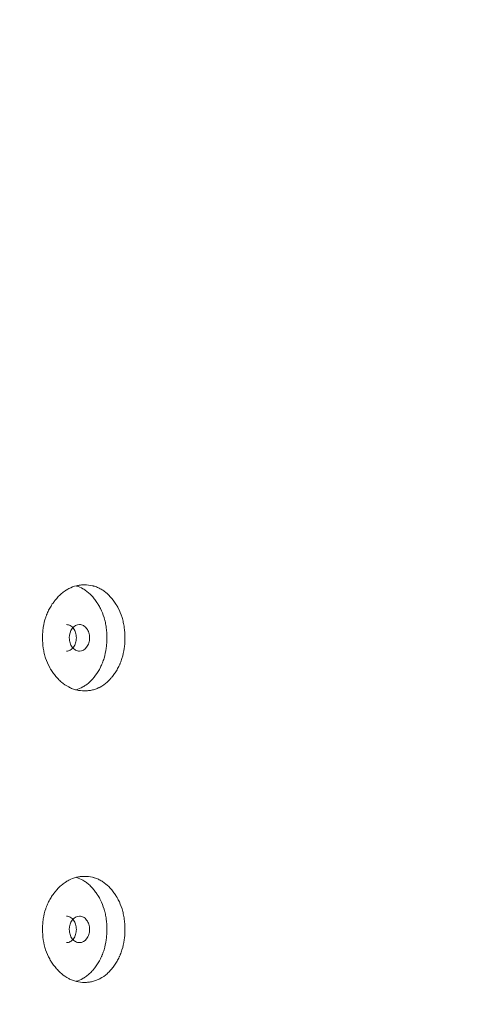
# Model space of a CAD drawing. Header units: millimetres. Extents: x 4 to 1188, y 1 to 840.
# Tile 42 of 203: x 245.37 to 250.15, y 409.98 to 420.6. Entities that reach past the tile are written whole.
import ezdxf

# ---------------------------------------------------------------- set-up
doc = ezdxf.new("R2010")
doc.units = ezdxf.units.MM
doc.layers.add('1', color=7, linetype='Continuous')
doc.styles.add('Arial Unicode MS', font='Arial Unicode MS')
doc.dimstyles.get("Standard").update_dxf_attribs({"dimtxt": 0.18, "dimasz": 0.18, "dimexe": 0.18, "dimexo": 0.0625, "dimgap": 0.09, "dimtad": 0, "dimtih": 1, "dimtoh": 1, "dimdec": 4, "dimzin": 0, "dimdsep": 46, "dimtxsty": 'Standard', "dimcen": 0.09, "dimadec": 0, "dimazin": 0, "dimtfac": 1, "dimtdec": 4, "dimtofl": 0, "dimtmove": 0, "dimatfit": 3, "dimfxl": 0, "dimtolj": 1, "dimtzin": 0, "dimarcsym": 0})

# ---------------------------------------------------------------- blocks, each defined once
blk = doc.blocks.new('_U20')
at = {"layer": '1', "color": 18, "lineweight": 35}
for p, q in [((248.404, 539.123), (193.659, 539.123)), ((195.659, 282.024), (195.659, 539.123)), ((227.003, 282.024), (193.659, 282.024))]:
    blk.add_line(p, q, dxfattribs=at)
at = {"layer": '1', "color": 18, "lineweight": 70}
for points in [[(195.659, 539.123), (196.435, 535.623), (194.883, 535.623)], [(195.659, 282.024), (194.883, 285.524), (196.435, 285.524)]]:
    blk.add_solid(points, dxfattribs=at)
at = {"layer": '1', "color": 18, "linetype": 'Continuous', "lineweight": 13, "insert": (193.589, 400.016), "char_height": 5, "attachment_point": 7, "rotation": 90, "line_spacing_factor": 1.047437, "style": 'Arial Unicode MS'}
blk.add_mtext('\\fArial Unicode MS|b0|i0;\\W1.0000;{\\H1.21x;(}1800{\\H1.21x;)}', dxfattribs=at)

msp = doc.modelspace()

# ---------------------------------------------------------------- linework, layer by layer
at = {"layer": '1', "color": 154, "linetype": 'Continuous', "lineweight": 13}
for points, knots in [([(246.5071, 413.931), (246.5071, 413.9286), (246.507, 413.9262), (246.507, 413.9214), (246.5069, 413.9143), (246.5065, 413.8976), (246.5054, 413.8739), (246.5038, 413.855), (246.5023, 413.8408), (246.5018, 413.8361), (246.5006, 413.8267), (246.5, 413.822), (246.4941, 413.7802), (246.4861, 413.7443), (246.4699, 413.6924), (246.4637, 413.6755), (246.4552, 413.6547), (246.4534, 413.6506), (246.4498, 413.6424), (246.4443, 413.6302), (246.4385, 413.6184), (246.4265, 413.5952), (246.4179, 413.5804), (246.4042, 413.559), (246.3995, 413.552), (246.39, 413.5382), (246.385, 413.5315), (246.375, 413.5183), (246.3698, 413.5118), (246.3619, 413.5023), (246.3592, 413.4991), (246.3539, 413.493), (246.3511, 413.4899), (246.3375, 413.475), (246.3262, 413.4638), (246.2911, 413.4325), (246.2662, 413.4148), (246.2362, 413.3988), (246.2328, 413.3971), (246.2261, 413.3938), (246.216, 413.389), (246.2058, 413.3848), (246.1852, 413.377), (246.1713, 413.3728), (246.1433, 413.3661), (246.1291, 413.3637), (246.1076, 413.3612), (246.1003, 413.3606), (246.0895, 413.36), (246.0858, 413.3599), (246.0786, 413.3597), (246.0749, 413.3596), (246.0422, 413.3597), (246.0133, 413.3628), (245.9703, 413.3731), (245.9561, 413.3774), (245.9276, 413.388), (245.9138, 413.3942), (245.8731, 413.4155), (245.8409, 413.4376), (245.8106, 413.4649), (245.7986, 413.4762), (245.7927, 413.4821), (245.7754, 413.5001), (245.7643, 413.5128), (245.743, 413.5392), (245.7328, 413.5529), (245.7182, 413.5745), (245.7111, 413.5855), (245.7042, 413.5968), (245.6998, 413.6045), (245.6976, 413.6084), (245.6781, 413.6434), (245.6636, 413.6763), (245.6461, 413.7281), (245.6397, 413.7502), (245.6345, 413.773), (245.6326, 413.7822), (245.6316, 413.7868), (245.6289, 413.8007), (245.6273, 413.81), (245.6203, 413.8565), (245.6172, 413.9035), (245.6181, 413.9509), (245.6188, 413.9699), (245.6193, 413.9794), (245.6215, 414.0077), (245.6236, 414.0264), (245.6321, 414.0818), (245.6408, 414.1178), (245.6542, 414.1573), (245.6557, 414.1616), (245.6589, 414.1703), (245.6637, 414.1832), (245.669, 414.1957), (245.6799, 414.2203), (245.6879, 414.2362), (245.705, 414.2669), (245.7142, 414.2817), (245.7288, 414.3032), (245.7338, 414.3102), (245.7415, 414.3206), (245.7441, 414.324), (245.7494, 414.3308), (245.752, 414.3342), (245.7761, 414.3639), (245.799, 414.3878), (245.8359, 414.4192), (245.8486, 414.4289), (245.8651, 414.44), (245.8684, 414.4422), (245.875, 414.4464), (245.8783, 414.4485), (245.8884, 414.4544), (245.8951, 414.4582), (245.929, 414.4757), (245.957, 414.4859), (245.9927, 414.4943), (246.0035, 414.4965), (246.0144, 414.4982), (246.0217, 414.4992), (246.0253, 414.4997), (246.0435, 414.5017), (246.058, 414.5025), (246.1013, 414.5025), (246.13, 414.4994), (246.162, 414.4917), (246.1655, 414.4908), (246.1726, 414.4888), (246.1831, 414.4857), (246.2073, 414.4773), (246.2407, 414.462), (246.2726, 414.4422), (246.2942, 414.4259), (246.3032, 414.4185), (246.3093, 414.4134), (246.3122, 414.4108), (246.3388, 414.387), (246.3605, 414.363), (246.3906, 414.3234), (246.4002, 414.3096), (246.4117, 414.2916), (246.4139, 414.2879), (246.4184, 414.2806), (246.4249, 414.2694), (246.4311, 414.2581), (246.4511, 414.2195), (246.4646, 414.1868), (246.4781, 414.1432), (246.4807, 414.1344), (246.4854, 414.1164), (246.4876, 414.1074), (246.4936, 414.0802), (246.4969, 414.0619), (246.5046, 414.0066), (246.507, 413.9691), (246.5071, 413.931)], [0, 0, 0, 0, 0.0019531, 0.0019531, 0.0039063, 0.0078125, 0.015625, 0.0234375, 0.0234375, 0.0273438, 0.0273438, 0.03125, 0.03125, 0.0625, 0.0625, 0.078125, 0.078125, 0.0820313, 0.0820313, 0.0859375, 0.09375, 0.09375, 0.109375, 0.109375, 0.1171875, 0.1171875, 0.125, 0.125, 0.1328125, 0.1328125, 0.1367188, 0.1367188, 0.140625, 0.140625, 0.15625, 0.15625, 0.1875, 0.1875, 0.1914063, 0.1914063, 0.1953125, 0.203125, 0.203125, 0.21875, 0.21875, 0.234375, 0.234375, 0.2421875, 0.2421875, 0.2460938, 0.2460938, 0.25, 0.25, 0.28125, 0.28125, 0.296875, 0.296875, 0.3125, 0.3125, 0.34375, 0.3515625, 0.3515625, 0.359375, 0.359375, 0.375, 0.375, 0.390625, 0.390625, 0.3984375, 0.4023438, 0.4023438, 0.40625, 0.40625, 0.4375, 0.4375, 0.453125, 0.4570313, 0.4570313, 0.4609375, 0.4609375, 0.46875, 0.46875, 0.5, 0.5078125, 0.5078125, 0.515625, 0.515625, 0.53125, 0.53125, 0.5625, 0.5625, 0.5664063, 0.5664063, 0.5703125, 0.578125, 0.578125, 0.59375, 0.59375, 0.609375, 0.609375, 0.6171875, 0.6171875, 0.6210938, 0.6210938, 0.625, 0.625, 0.65625, 0.65625, 0.671875, 0.671875, 0.6757813, 0.6757813, 0.6796875, 0.6796875, 0.6875, 0.6875, 0.71875, 0.71875, 0.7265625, 0.7304688, 0.7304688, 0.734375, 0.734375, 0.75, 0.75, 0.78125, 0.78125, 0.7851563, 0.7851563, 0.7890625, 0.796875, 0.8125, 0.828125, 0.8359375, 0.8398437, 0.8398437, 0.84375, 0.84375, 0.875, 0.875, 0.890625, 0.890625, 0.8945312, 0.8945312, 0.8984375, 0.90625, 0.90625, 0.9375, 0.9375, 0.9453125, 0.9453125, 0.953125, 0.953125, 0.96875, 0.96875, 1, 1, 1, 1]), ([(245.9848, 414.4892), (246.0088, 414.4822), (246.0453, 414.467), (246.0858, 414.4407), (246.104, 414.4265), (246.1159, 414.4165), (246.1218, 414.4114), (246.139, 414.3953), (246.15, 414.3839), (246.1711, 414.3599), (246.1812, 414.3472), (246.1958, 414.3273), (246.203, 414.3171), (246.2099, 414.3066), (246.2144, 414.2994), (246.2167, 414.2959), (246.2277, 414.2778), (246.2359, 414.2629), (246.2589, 414.2167), (246.2718, 414.1841), (246.2835, 414.1451), (246.2848, 414.1407), (246.2872, 414.1319), (246.2884, 414.1275), (246.2918, 414.1142), (246.2938, 414.1053), (246.2995, 414.0784), (246.3026, 414.0603), (246.31, 414.0056), (246.3123, 413.9686), (246.3123, 413.931)], [0, 0, 0, 0, 0.1263196, 0.1991263, 0.2355297, 0.2355297, 0.271933, 0.271933, 0.3447397, 0.3447397, 0.4175464, 0.4175464, 0.4539498, 0.4721514, 0.4721514, 0.4903531, 0.4903531, 0.5631598, 0.5631598, 0.7087732, 0.7087732, 0.7269749, 0.7269749, 0.7451766, 0.7451766, 0.7815799, 0.7815799, 0.8543866, 0.8543866, 1, 1, 1, 1]), ([(245.907, 413.9311), (245.907, 413.9115), (245.9096, 413.8933), (245.9203, 413.8597), (245.9283, 413.8446), (245.95, 413.8164), (245.9619, 413.8059), (245.9878, 413.7918), (246.0017, 413.7883), (246.0472, 413.7883), (246.0728, 413.8021), (246.1046, 413.8441), (246.1126, 413.8595), (246.1205, 413.8847), (246.1225, 413.8935), (246.1251, 413.9117), (246.1257, 413.921), (246.1257, 413.9508), (246.123, 413.9691), (246.1152, 413.9943), (246.1119, 414.0024), (246.104, 414.0177), (246.0995, 414.0248), (246.0835, 414.0459), (246.0717, 414.0564), (246.046, 414.0704), (246.0322, 414.0739), (245.9867, 414.0738), (245.9606, 414.0597), (245.9179, 414.0042), (245.9072, 413.9703), (245.907, 413.9311)], [0, 0, 0, 0, 0.0625, 0.0625, 0.125, 0.125, 0.1875, 0.1875, 0.25, 0.25, 0.375, 0.375, 0.4375, 0.4375, 0.46875, 0.46875, 0.5, 0.5, 0.5625, 0.5625, 0.59375, 0.59375, 0.625, 0.625, 0.6875, 0.6875, 0.75, 0.75, 0.875, 0.875, 1, 1, 1, 1]), ([(245.8765, 413.7883), (245.8765, 413.7883), (245.8906, 413.7882), (245.9189, 413.7949), (245.954, 413.8278), (245.9784, 413.8747), (245.9857, 413.9311), (245.9784, 413.9873), (245.954, 414.0343), (245.919, 414.0671), (245.8908, 414.0738), (245.8768, 414.0739)], [0, 0, 0, 0, 0.0000122, 0.1251103, 0.2500755, 0.3753346, 0.5001809, 0.6259267, 0.7502569, 0.8758912, 1, 1, 1, 1]), ([(246.3123, 413.931), (246.3123, 413.9286), (246.3123, 413.9263), (246.3123, 413.9216), (246.3122, 413.9145), (246.3118, 413.8981), (246.3107, 413.8746), (246.3092, 413.8559), (246.3078, 413.8419), (246.3073, 413.8373), (246.3062, 413.828), (246.3056, 413.8234), (246.3, 413.782), (246.2924, 413.7464), (246.2769, 413.6949), (246.271, 413.678), (246.2628, 413.6574), (246.2611, 413.6532), (246.2577, 413.6451), (246.2524, 413.6329), (246.2468, 413.6211), (246.2274, 413.5825), (246.2098, 413.5539), (246.1854, 413.5207), (246.1804, 413.5142), (246.1727, 413.5046), (246.1701, 413.5014), (246.1649, 413.4952), (246.1622, 413.4921), (246.1489, 413.477), (246.1269, 413.4543), (246.0973, 413.4299), (246.0755, 413.4149), (246.0659, 413.409), (246.0595, 413.4051), (246.0562, 413.4032), (246.0293, 413.3883), (246.005, 413.3785), (245.98, 413.3717)], [0, 0, 0, 0, 0.0090514, 0.0090514, 0.0181028, 0.0362056, 0.0724113, 0.1086169, 0.1086169, 0.1267198, 0.1267198, 0.1448226, 0.1448226, 0.2896452, 0.2896452, 0.3620565, 0.3620565, 0.3801593, 0.3801593, 0.3982621, 0.4344678, 0.4344678, 0.5792904, 0.5792904, 0.615496, 0.615496, 0.6335988, 0.6335988, 0.6517017, 0.6517017, 0.724113, 0.7965243, 0.8327299, 0.8508327, 0.8508327, 0.8689356, 0.8689356, 1, 1, 1, 1]), ([(246.5071, 410.7881), (246.5071, 410.7857), (246.507, 410.7834), (246.507, 410.7786), (246.5069, 410.7714), (246.5065, 410.7548), (246.5054, 410.731), (246.5038, 410.7121), (246.5023, 410.6979), (246.5018, 410.6932), (246.5006, 410.6838), (246.5, 410.6792), (246.4941, 410.6373), (246.4861, 410.6014), (246.4699, 410.5496), (246.4637, 410.5326), (246.4552, 410.5119), (246.4534, 410.5077), (246.4498, 410.4995), (246.4443, 410.4873), (246.4385, 410.4755), (246.4265, 410.4524), (246.4179, 410.4375), (246.4042, 410.4161), (246.3995, 410.4091), (246.39, 410.3954), (246.385, 410.3886), (246.375, 410.3754), (246.3698, 410.3689), (246.3619, 410.3594), (246.3592, 410.3563), (246.3539, 410.3501), (246.3511, 410.3471), (246.3375, 410.3321), (246.3262, 410.3209), (246.2911, 410.2896), (246.2662, 410.272), (246.2362, 410.256), (246.2328, 410.2542), (246.2261, 410.2509), (246.216, 410.2461), (246.2058, 410.2419), (246.1852, 410.2342), (246.1713, 410.2299), (246.1433, 410.2233), (246.1291, 410.2208), (246.1076, 410.2184), (246.1003, 410.2178), (246.0895, 410.2172), (246.0858, 410.217), (246.0786, 410.2168), (246.0749, 410.2168), (246.0422, 410.2168), (246.0133, 410.22), (245.9703, 410.2302), (245.9561, 410.2345), (245.9276, 410.2452), (245.9138, 410.2514), (245.8731, 410.2726), (245.8409, 410.2947), (245.8106, 410.322), (245.7986, 410.3333), (245.7927, 410.3392), (245.7754, 410.3573), (245.7643, 410.3699), (245.743, 410.3963), (245.7328, 410.4101), (245.7182, 410.4316), (245.7111, 410.4426), (245.7042, 410.454), (245.6998, 410.4616), (245.6976, 410.4655), (245.6781, 410.5006), (245.6636, 410.5334), (245.6461, 410.5852), (245.6397, 410.6073), (245.6345, 410.6301), (245.6326, 410.6393), (245.6316, 410.6439), (245.6289, 410.6578), (245.6273, 410.6671), (245.6203, 410.7137), (245.6172, 410.7606), (245.6181, 410.808), (245.6188, 410.827), (245.6193, 410.8365), (245.6215, 410.8649), (245.6236, 410.8836), (245.6321, 410.939), (245.6408, 410.975), (245.6542, 411.0144), (245.6557, 411.0188), (245.6589, 411.0274), (245.6637, 411.0403), (245.669, 411.0528), (245.6799, 411.0775), (245.6879, 411.0934), (245.705, 411.124), (245.7142, 411.1389), (245.7288, 411.1603), (245.7338, 411.1674), (245.7415, 411.1777), (245.7441, 411.1812), (245.7494, 411.188), (245.752, 411.1913), (245.7761, 411.2211), (245.799, 411.245), (245.8359, 411.2763), (245.8486, 411.2861), (245.8651, 411.2972), (245.8684, 411.2994), (245.875, 411.3036), (245.8783, 411.3056), (245.8884, 411.3116), (245.8951, 411.3153), (245.929, 411.3328), (245.957, 411.343), (245.9927, 411.3514), (246.0035, 411.3536), (246.0144, 411.3553), (246.0217, 411.3564), (246.0253, 411.3568), (246.0435, 411.3589), (246.058, 411.3597), (246.1013, 411.3596), (246.13, 411.3565), (246.162, 411.3488), (246.1655, 411.3479), (246.1726, 411.3459), (246.1831, 411.3429), (246.2073, 411.3345), (246.2407, 411.3192), (246.2726, 411.2993), (246.2942, 411.2831), (246.3032, 411.2756), (246.3093, 411.2705), (246.3122, 411.2679), (246.3388, 411.2441), (246.3605, 411.2201), (246.3906, 411.1806), (246.4002, 411.1668), (246.4117, 411.1487), (246.4139, 411.1451), (246.4184, 411.1377), (246.4249, 411.1266), (246.4311, 411.1152), (246.4511, 411.0767), (246.4646, 411.0439), (246.4781, 411.0003), (246.4807, 410.9915), (246.4854, 410.9736), (246.4876, 410.9645), (246.4936, 410.9374), (246.4969, 410.9191), (246.5046, 410.8637), (246.507, 410.8262), (246.5071, 410.7881)], [0, 0, 0, 0, 0.0019531, 0.0019531, 0.0039062, 0.0078125, 0.015625, 0.0234375, 0.0234375, 0.0273437, 0.0273437, 0.03125, 0.03125, 0.0625, 0.0625, 0.078125, 0.078125, 0.0820312, 0.0820312, 0.0859375, 0.09375, 0.09375, 0.109375, 0.109375, 0.1171875, 0.1171875, 0.125, 0.125, 0.1328125, 0.1328125, 0.1367187, 0.1367187, 0.140625, 0.140625, 0.15625, 0.15625, 0.1875, 0.1875, 0.1914062, 0.1914062, 0.1953125, 0.203125, 0.203125, 0.21875, 0.21875, 0.234375, 0.234375, 0.2421875, 0.2421875, 0.2460937, 0.2460937, 0.25, 0.25, 0.28125, 0.28125, 0.296875, 0.296875, 0.3125, 0.3125, 0.34375, 0.3515625, 0.3515625, 0.359375, 0.359375, 0.375, 0.375, 0.390625, 0.390625, 0.3984375, 0.4023437, 0.4023437, 0.40625, 0.40625, 0.4375, 0.4375, 0.453125, 0.4570312, 0.4570312, 0.4609375, 0.4609375, 0.46875, 0.46875, 0.5, 0.5078125, 0.5078125, 0.515625, 0.515625, 0.53125, 0.53125, 0.5625, 0.5625, 0.5664062, 0.5664062, 0.5703125, 0.578125, 0.578125, 0.59375, 0.59375, 0.609375, 0.609375, 0.6171875, 0.6171875, 0.6210937, 0.6210937, 0.625, 0.625, 0.65625, 0.65625, 0.671875, 0.671875, 0.6757812, 0.6757812, 0.6796875, 0.6796875, 0.6875, 0.6875, 0.71875, 0.71875, 0.7265625, 0.7304687, 0.7304687, 0.734375, 0.734375, 0.75, 0.75, 0.78125, 0.78125, 0.7851562, 0.7851562, 0.7890625, 0.796875, 0.8125, 0.828125, 0.8359375, 0.8398437, 0.8398437, 0.84375, 0.84375, 0.875, 0.875, 0.890625, 0.890625, 0.8945312, 0.8945312, 0.8984375, 0.90625, 0.90625, 0.9375, 0.9375, 0.9453125, 0.9453125, 0.953125, 0.953125, 0.96875, 0.96875, 1, 1, 1, 1]), ([(245.9848, 411.3463), (246.0088, 411.3394), (246.0453, 411.3241), (246.0858, 411.2979), (246.104, 411.2836), (246.1159, 411.2737), (246.1218, 411.2685), (246.139, 411.2525), (246.15, 411.2411), (246.1711, 411.217), (246.1812, 411.2043), (246.1958, 411.1844), (246.203, 411.1742), (246.2099, 411.1637), (246.2144, 411.1566), (246.2167, 411.153), (246.2277, 411.1349), (246.2359, 411.12), (246.2589, 411.0739), (246.2718, 411.0412), (246.2835, 411.0022), (246.2848, 410.9979), (246.2872, 410.9891), (246.2884, 410.9846), (246.2918, 410.9713), (246.2938, 410.9624), (246.2995, 410.9355), (246.3026, 410.9174), (246.31, 410.8628), (246.3123, 410.8257), (246.3123, 410.7881)], [0, 0, 0, 0, 0.1263196, 0.1991263, 0.2355297, 0.2355297, 0.271933, 0.271933, 0.3447397, 0.3447397, 0.4175464, 0.4175464, 0.4539498, 0.4721514, 0.4721514, 0.4903531, 0.4903531, 0.5631598, 0.5631598, 0.7087732, 0.7087732, 0.7269749, 0.7269749, 0.7451766, 0.7451766, 0.7815799, 0.7815799, 0.8543866, 0.8543866, 1, 1, 1, 1]), ([(245.8765, 410.6454), (245.8765, 410.6454), (245.8906, 410.6454), (245.9189, 410.6521), (245.954, 410.685), (245.9784, 410.7319), (245.9857, 410.7882), (245.9784, 410.8444), (245.954, 410.8914), (245.919, 410.9242), (245.8908, 410.931), (245.8768, 410.931)], [0, 0, 0, 0, 0.0000122, 0.1251103, 0.2500755, 0.3753346, 0.5001809, 0.6259267, 0.7502569, 0.8758912, 1, 1, 1, 1]), ([(245.907, 410.7882), (245.907, 410.7686), (245.9096, 410.7504), (245.9203, 410.7169), (245.9283, 410.7017), (245.95, 410.6736), (245.9619, 410.663), (245.9878, 410.6489), (246.0017, 410.6454), (246.0472, 410.6454), (246.0728, 410.6593), (246.1046, 410.7013), (246.1126, 410.7167), (246.1205, 410.7419), (246.1225, 410.7506), (246.1251, 410.7688), (246.1257, 410.7782), (246.1257, 410.8079), (246.123, 410.8263), (246.1152, 410.8515), (246.1119, 410.8595), (246.104, 410.8748), (246.0995, 410.8819), (246.0835, 410.903), (246.0717, 410.9135), (246.046, 410.9275), (246.0322, 410.931), (245.9867, 410.9309), (245.9606, 410.9168), (245.9179, 410.8613), (245.9072, 410.8275), (245.907, 410.7882)], [0, 0, 0, 0, 0.0625, 0.0625, 0.125, 0.125, 0.1875, 0.1875, 0.25, 0.25, 0.375, 0.375, 0.4375, 0.4375, 0.46875, 0.46875, 0.5, 0.5, 0.5625, 0.5625, 0.59375, 0.59375, 0.625, 0.625, 0.6875, 0.6875, 0.75, 0.75, 0.875, 0.875, 1, 1, 1, 1]), ([(246.3123, 410.7881), (246.3123, 410.7858), (246.3123, 410.7834), (246.3123, 410.7787), (246.3122, 410.7717), (246.3118, 410.7552), (246.3107, 410.7318), (246.3092, 410.7131), (246.3078, 410.6991), (246.3073, 410.6944), (246.3062, 410.6851), (246.3056, 410.6805), (246.3, 410.6391), (246.2924, 410.6035), (246.2769, 410.552), (246.271, 410.5352), (246.2628, 410.5145), (246.2611, 410.5104), (246.2577, 410.5022), (246.2524, 410.4901), (246.2468, 410.4782), (246.2274, 410.4396), (246.2098, 410.4111), (246.1854, 410.3778), (246.1804, 410.3713), (246.1727, 410.3617), (246.1701, 410.3586), (246.1649, 410.3523), (246.1622, 410.3493), (246.1489, 410.3342), (246.1269, 410.3115), (246.0973, 410.287), (246.0755, 410.272), (246.0659, 410.2661), (246.0595, 410.2623), (246.0562, 410.2604), (246.0293, 410.2455), (246.005, 410.2357), (245.98, 410.2289)], [0, 0, 0, 0, 0.0090514, 0.0090514, 0.0181028, 0.0362056, 0.0724113, 0.1086169, 0.1086169, 0.1267198, 0.1267198, 0.1448226, 0.1448226, 0.2896452, 0.2896452, 0.3620565, 0.3620565, 0.3801593, 0.3801593, 0.3982621, 0.4344678, 0.4344678, 0.5792904, 0.5792904, 0.615496, 0.615496, 0.6335988, 0.6335988, 0.6517017, 0.6517017, 0.724113, 0.7965243, 0.8327299, 0.8508327, 0.8508327, 0.8689356, 0.8689356, 1, 1, 1, 1])]:
    msp.add_open_spline(points, degree=3, knots=knots, dxfattribs=at)

# ---------------------------------------------------------------- dimensions: what is measured, and where the dimension line sits
at = {"layer": '1', "color": 18, "linetype": 'Continuous', "lineweight": 13}
dim = msp.add_linear_dim(base=(195.6594, 282.0239), p1=(286.3093, 539.1234), p2=(238.7172, 282.0239), angle=90, dimstyle='Standard', override={"dimtxt": 5, "dimasz": 3.5, "dimexe": 2, "dimexo": 1, "dimgap": 2.5, "dimtad": 1, "dimtih": 0, "dimtoh": 0, "dimdec": 0, "dimlfac": 7, "dimzin": 8, "dimdsep": 44, "dimlunit": 2, "dimpost": '(<>)', "dimtxsty": 'Arial Unicode MS', "dimsah": 1, "dimse1": 0, "dimse2": 0, "dimsd1": 0, "dimsd2": 0, "dimclrd": 18, "dimclre": 18, "dimclrt": 18, "dimtm": -0.1, "dimtfac": 0.4, "dimtdec": 2, "dimtofl": 1, "dimtmove": 0, "dimtzin": 8, "dimlwd": 35, "dimlwe": 35}, dxfattribs=at)
dim.commit()
dim.dimension.update_dxf_attribs({"geometry": '_U20', "text_midpoint": (195.6594, 410.5737), "dimtype": 160})

doc.saveas('drawing.dxf')
